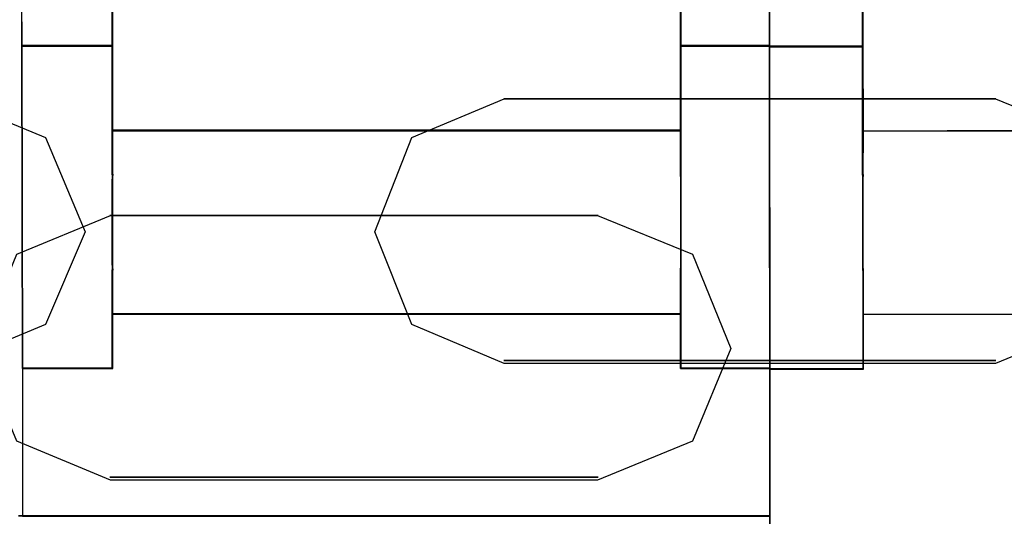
# Model space of a CAD drawing. Header units: millimetres. Extents: x 18084 to 52399, y 38174 to 56392.
# Tile 232 of 250: x 26251 to 26274, y 53664 to 53676. Entities that reach past the tile are written whole.
import ezdxf

# ---------------------------------------------------------------- set-up
doc = ezdxf.new("R2010")
doc.units = ezdxf.units.MM
doc.header["$LTSCALE"] = 100
doc.layers.add('30', color=7, linetype='Continuous')
doc.layers.add('45', color=7, linetype='Continuous')

msp = doc.modelspace()

# ---------------------------------------------------------------- linework, layer by layer
at = {"layer": '30', "color": 7}
for points in [[(26251.479, 53673.283), (26252.432, 53671.022), (26251.479, 53668.792), (26249.235, 53667.862), (26237.553, 53667.862), (26235.278, 53668.792), (26234.356, 53671.022), (26235.278, 53673.283), (26237.553, 53674.213), (26249.235, 53674.213), (26251.479, 53673.283)], [(26251.479, 53673.283), (26252.432, 53671.022), (26251.479, 53668.792), (26249.235, 53667.862), (26237.553, 53667.862), (26235.278, 53668.792), (26234.356, 53671.022), (26235.278, 53673.283), (26237.553, 53674.213), (26249.235, 53674.213), (26251.479, 53673.283)], [(26251.479, 53673.283), (26252.432, 53671.022), (26251.479, 53668.792), (26249.235, 53667.862), (26237.553, 53667.862), (26235.278, 53668.792), (26234.356, 53671.022), (26235.278, 53673.283), (26237.553, 53674.213), (26249.235, 53674.213), (26251.479, 53673.283)], [(26251.479, 53673.283), (26252.432, 53671.022), (26251.479, 53668.792), (26249.235, 53667.862), (26237.553, 53667.862), (26235.278, 53668.792), (26234.356, 53671.022), (26235.278, 53673.283), (26237.553, 53674.213), (26249.235, 53674.213), (26251.479, 53673.283)], [(26251.479, 53673.283), (26252.432, 53671.022), (26251.479, 53668.792), (26249.235, 53667.862), (26237.553, 53667.862), (26235.278, 53668.792), (26234.356, 53671.022), (26235.278, 53673.283), (26237.553, 53674.213), (26249.235, 53674.213), (26251.479, 53673.283)], [(26251.479, 53673.283), (26252.432, 53671.022), (26251.479, 53668.792), (26249.235, 53667.862), (26237.553, 53667.862), (26235.278, 53668.792), (26234.356, 53671.022), (26235.278, 53673.283), (26237.553, 53674.213), (26249.235, 53674.213), (26251.479, 53673.283)], [(26276.531, 53673.283), (26277.422, 53671.022), (26276.531, 53668.792), (26274.256, 53667.862), (26262.481, 53667.862), (26260.267, 53668.792), (26259.376, 53671.022), (26260.267, 53673.283), (26262.481, 53674.213), (26274.256, 53674.213), (26276.531, 53673.283)], [(26276.531, 53673.283), (26277.422, 53671.022), (26276.531, 53668.792), (26274.256, 53667.862), (26262.481, 53667.862), (26260.267, 53668.792), (26259.376, 53671.022), (26260.267, 53673.283), (26262.481, 53674.213), (26274.256, 53674.213), (26276.531, 53673.283)], [(26276.531, 53673.283), (26277.422, 53671.022), (26276.531, 53668.792), (26274.256, 53667.862), (26262.481, 53667.862), (26260.267, 53668.792), (26259.376, 53671.022), (26260.267, 53673.283), (26262.481, 53674.213), (26274.256, 53674.213), (26276.531, 53673.283)], [(26276.531, 53673.283), (26277.422, 53671.022), (26276.531, 53668.792), (26274.256, 53667.862), (26262.481, 53667.862), (26260.267, 53668.792), (26259.376, 53671.022), (26260.267, 53673.283), (26262.481, 53674.213), (26274.256, 53674.213), (26276.531, 53673.283)], [(26276.531, 53673.283), (26277.422, 53671.022), (26276.531, 53668.792), (26274.256, 53667.862), (26262.481, 53667.862), (26260.267, 53668.792), (26259.376, 53671.022), (26260.267, 53673.283), (26262.481, 53674.213), (26274.256, 53674.213), (26276.531, 53673.283)], [(26276.531, 53673.283), (26277.422, 53671.022), (26276.531, 53668.792), (26274.256, 53667.862), (26262.481, 53667.862), (26260.267, 53668.792), (26259.376, 53671.022), (26260.267, 53673.283), (26262.481, 53674.213), (26274.256, 53674.213), (26276.531, 53673.283)], [(26250.793, 53670.482), (26253.037, 53671.411), (26264.72, 53671.411), (26266.995, 53670.482), (26267.917, 53668.222), (26266.995, 53665.993), (26264.72, 53665.064), (26253.037, 53665.064), (26250.793, 53665.993), (26249.871, 53668.222), (26250.793, 53670.482)], [(26250.793, 53670.482), (26253.037, 53671.411), (26264.72, 53671.411), (26266.995, 53670.482), (26267.917, 53668.222), (26266.995, 53665.993), (26264.72, 53665.064), (26253.037, 53665.064), (26250.793, 53665.993), (26249.871, 53668.222), (26250.793, 53670.482)], [(26250.793, 53670.482), (26253.037, 53671.411), (26264.72, 53671.411), (26266.995, 53670.482), (26267.917, 53668.222), (26266.995, 53665.993), (26264.72, 53665.064), (26253.037, 53665.064), (26250.793, 53665.993), (26249.871, 53668.222), (26250.793, 53670.482)], [(26250.793, 53670.482), (26253.037, 53671.411), (26264.72, 53671.411), (26266.995, 53670.482), (26267.917, 53668.222), (26266.995, 53665.993), (26264.72, 53665.064), (26253.037, 53665.064), (26250.793, 53665.993), (26249.871, 53668.222), (26250.793, 53670.482)], [(26250.793, 53670.482), (26253.037, 53671.411), (26264.72, 53671.411), (26266.995, 53670.482), (26267.917, 53668.222), (26266.995, 53665.993), (26264.72, 53665.064), (26253.037, 53665.064), (26250.793, 53665.993), (26249.871, 53668.222), (26250.793, 53670.482)], [(26250.793, 53670.482), (26253.037, 53671.411), (26264.72, 53671.411), (26266.995, 53670.482), (26267.917, 53668.222), (26266.995, 53665.993), (26264.72, 53665.064), (26253.037, 53665.064), (26250.793, 53665.993), (26249.871, 53668.222), (26250.793, 53670.482)]]:
    msp.add_lwpolyline(points, close=True, dxfattribs=at)
at = {"layer": '30', "color": 59}
for points in [[(26251.479, 53673.283), (26252.432, 53671.022), (26251.479, 53668.792), (26249.235, 53667.862), (26237.553, 53667.862), (26235.278, 53668.792), (26234.356, 53671.022), (26235.278, 53673.283), (26237.553, 53674.213), (26249.235, 53674.213), (26251.479, 53673.283)], [(26251.479, 53673.283), (26252.432, 53671.022), (26251.479, 53668.792), (26249.235, 53667.862), (26237.553, 53667.862), (26235.278, 53668.792), (26234.356, 53671.022), (26235.278, 53673.283), (26237.553, 53674.213), (26249.235, 53674.213), (26251.479, 53673.283)], [(26276.531, 53673.283), (26277.422, 53671.022), (26276.531, 53668.792), (26274.256, 53667.862), (26262.481, 53667.862), (26260.267, 53668.792), (26259.376, 53671.022), (26260.267, 53673.283), (26262.481, 53674.213), (26274.256, 53674.213), (26276.531, 53673.283)], [(26276.531, 53673.283), (26277.422, 53671.022), (26276.531, 53668.792), (26274.256, 53667.862), (26262.481, 53667.862), (26260.267, 53668.792), (26259.376, 53671.022), (26260.267, 53673.283), (26262.481, 53674.213), (26274.256, 53674.213), (26276.531, 53673.283)], [(26250.793, 53670.482), (26253.037, 53671.411), (26264.72, 53671.411), (26266.995, 53670.482), (26267.917, 53668.222), (26266.995, 53665.993), (26264.72, 53665.064), (26253.037, 53665.064), (26250.793, 53665.993), (26249.871, 53668.222), (26250.793, 53670.482)], [(26250.793, 53670.482), (26253.037, 53671.411), (26264.72, 53671.411), (26266.995, 53670.482), (26267.917, 53668.222), (26266.995, 53665.993), (26264.72, 53665.064), (26253.037, 53665.064), (26250.793, 53665.993), (26249.871, 53668.222), (26250.793, 53670.482)]]:
    msp.add_lwpolyline(points, close=True, dxfattribs=at)
at = {"layer": '30', "color": 139}
for points in [[(26274.267, 53674.213), (26262.469, 53674.213), (26274.267, 53674.213)], [(26274.267, 53674.213), (26262.469, 53674.213), (26274.267, 53674.213)], [(26264.732, 53671.411), (26253.026, 53671.411), (26264.732, 53671.411)], [(26264.732, 53671.411), (26253.026, 53671.411), (26264.732, 53671.411)], [(26262.469, 53667.932), (26274.267, 53667.932), (26262.469, 53667.932)], [(26262.469, 53667.932), (26274.267, 53667.932), (26262.469, 53667.932)], [(26253.026, 53665.131), (26264.732, 53665.131), (26253.026, 53665.131)], [(26253.026, 53665.131), (26264.732, 53665.131), (26253.026, 53665.131)]]:
    msp.add_lwpolyline(points, close=True, dxfattribs=at)
at = {"layer": '45', "color": 7}
for p, q in [((26250.864, 53694.566), (26250.908, 53675.476)), ((26250.864, 53694.566), (26250.908, 53675.476)), ((26250.869, 53694.562), (26250.913, 53675.481)), ((26250.869, 53694.562), (26250.913, 53675.481)), ((26268.834, 53694.523), (26268.834, 53675.475)), ((26268.834, 53694.523), (26268.834, 53675.475)), ((26268.839, 53694.519), (26268.839, 53675.482)), ((26268.839, 53694.519), (26268.839, 53675.482)), ((26268.841, 53675.481), (26268.841, 53694.551)), ((26268.841, 53675.481), (26268.841, 53694.551)), ((26268.846, 53675.476), (26268.846, 53694.555)), ((26268.846, 53675.476), (26268.846, 53694.555)), ((26253.081, 53672.396), (26253.081, 53689.756)), ((26253.081, 53689.756), (26253.081, 53672.396)), ((26253.081, 53672.396), (26253.081, 53689.756)), ((26253.081, 53689.756), (26253.081, 53672.396)), ((26253.081, 53689.753), (26253.081, 53675.477)), ((26253.081, 53689.753), (26253.081, 53675.477)), ((26253.082, 53675.476), (26253.082, 53689.751)), ((26253.082, 53675.476), (26253.082, 53689.751)), ((26253.085, 53675.481), (26253.085, 53689.749)), ((26253.085, 53689.749), (26253.085, 53675.48)), ((26253.085, 53675.481), (26253.085, 53689.749)), ((26253.085, 53689.749), (26253.085, 53675.48)), ((26266.707, 53672.396), (26266.707, 53689.756)), ((26266.707, 53689.756), (26266.707, 53672.396)), ((26266.707, 53672.396), (26266.707, 53689.756)), ((26266.707, 53689.756), (26266.707, 53672.396)), ((26266.712, 53689.749), (26266.712, 53675.481)), ((26266.712, 53689.749), (26266.712, 53675.481)), ((26266.715, 53675.48), (26266.715, 53689.749)), ((26266.715, 53675.48), (26266.715, 53689.749)), ((26266.716, 53689.751), (26266.716, 53675.476)), ((26266.716, 53689.751), (26266.716, 53675.476)), ((26266.72, 53675.477), (26266.72, 53689.753)), ((26266.72, 53675.477), (26266.72, 53689.753)), ((26271.072, 53672.379), (26271.072, 53689.744)), ((26271.072, 53689.744), (26271.072, 53672.379)), ((26271.072, 53672.379), (26271.072, 53689.744)), ((26271.072, 53689.744), (26271.072, 53672.379)), ((26271.073, 53675.458), (26271.073, 53689.74)), ((26271.073, 53675.458), (26271.073, 53689.74)), ((26271.077, 53675.466), (26271.077, 53689.739)), ((26271.077, 53689.739), (26271.077, 53675.466)), ((26271.077, 53675.466), (26271.077, 53689.739)), ((26271.077, 53689.739), (26271.077, 53675.466)), ((26250.908, 53675.476), (26253.082, 53675.476)), ((26250.908, 53675.476), (26253.082, 53675.476)), ((26253.093, 53675.488), (26250.909, 53675.488)), ((26250.909, 53675.488), (26253.093, 53675.488)), ((26253.093, 53675.488), (26250.909, 53675.488)), ((26250.909, 53675.488), (26250.926, 53667.738)), ((26253.093, 53675.488), (26250.909, 53675.488)), ((26250.909, 53675.488), (26253.093, 53675.488)), ((26253.093, 53675.488), (26250.909, 53675.488)), ((26250.909, 53675.488), (26250.926, 53667.738)), ((26250.913, 53675.481), (26253.085, 53675.481)), ((26250.913, 53675.481), (26253.085, 53675.481)), ((26253.088, 53675.483), (26250.914, 53675.483)), ((26250.914, 53675.483), (26250.93, 53667.743)), ((26253.088, 53675.483), (26250.914, 53675.483)), ((26250.914, 53675.483), (26250.93, 53667.743)), ((26253.081, 53675.477), (26253.081, 53673.446)), ((26253.081, 53675.477), (26253.081, 53673.446)), ((26253.085, 53675.48), (26253.085, 53673.451)), ((26253.085, 53675.48), (26253.085, 53673.451)), ((26253.088, 53673.453), (26253.088, 53675.483)), ((26253.088, 53673.453), (26253.088, 53675.483)), ((26253.093, 53675.488), (26253.093, 53675.488)), ((26253.093, 53673.456), (26253.093, 53675.488)), ((26253.093, 53675.488), (26253.093, 53675.488)), ((26253.093, 53673.456), (26253.093, 53675.488)), ((26268.846, 53675.488), (26266.707, 53675.488)), ((26266.707, 53675.488), (26268.846, 53675.488)), ((26268.848, 53675.488), (26266.707, 53675.488)), ((26266.707, 53675.488), (26266.707, 53673.456)), ((26268.846, 53675.488), (26266.707, 53675.488)), ((26266.707, 53675.488), (26268.846, 53675.488)), ((26268.848, 53675.488), (26266.707, 53675.488)), ((26266.707, 53675.488), (26266.707, 53673.456)), ((26268.843, 53675.483), (26266.712, 53675.483)), ((26266.712, 53675.483), (26266.712, 53673.453)), ((26268.843, 53675.483), (26266.712, 53675.483)), ((26266.712, 53675.483), (26266.712, 53673.453)), ((26266.712, 53675.481), (26268.841, 53675.481)), ((26266.712, 53675.481), (26268.841, 53675.481)), ((26266.715, 53673.451), (26266.715, 53675.48)), ((26266.715, 53675.48), (26266.715, 53675.48)), ((26266.715, 53673.451), (26266.715, 53675.48)), ((26266.715, 53675.48), (26266.715, 53675.48)), ((26266.716, 53675.476), (26268.846, 53675.476)), ((26266.716, 53675.476), (26268.846, 53675.476)), ((26266.72, 53673.446), (26266.72, 53675.477)), ((26266.72, 53675.477), (26266.72, 53675.477)), ((26266.72, 53673.446), (26266.72, 53675.477)), ((26266.72, 53675.477), (26266.72, 53675.477)), ((26268.834, 53675.475), (26268.834, 53675.458)), ((26268.834, 53675.475), (26268.834, 53675.458)), ((26271.085, 53675.473), (26268.834, 53675.473)), ((26268.834, 53675.473), (26271.085, 53675.473)), ((26268.834, 53675.473), (26268.839, 53667.738)), ((26271.084, 53675.473), (26268.834, 53675.473)), ((26268.834, 53675.473), (26268.834, 53675.473)), ((26271.085, 53675.473), (26268.834, 53675.473)), ((26268.834, 53675.473), (26271.085, 53675.473)), ((26268.834, 53675.473), (26268.839, 53667.738)), ((26271.084, 53675.473), (26268.834, 53675.473)), ((26268.834, 53675.473), (26268.834, 53675.473)), ((26268.834, 53675.458), (26271.073, 53675.458)), ((26268.834, 53675.458), (26271.073, 53675.458)), ((26268.839, 53675.482), (26268.839, 53675.466)), ((26268.839, 53675.482), (26268.839, 53675.466)), ((26268.839, 53675.466), (26268.844, 53667.742)), ((26271.079, 53675.466), (26268.839, 53675.466)), ((26268.839, 53675.466), (26268.839, 53675.466)), ((26268.839, 53675.466), (26271.077, 53675.466)), ((26268.839, 53675.466), (26268.844, 53667.742)), ((26271.079, 53675.466), (26268.839, 53675.466)), ((26268.839, 53675.466), (26268.839, 53675.466)), ((26268.839, 53675.466), (26271.077, 53675.466)), ((26268.843, 53675.467), (26268.843, 53675.483)), ((26268.843, 53675.467), (26268.843, 53675.483)), ((26268.849, 53667.743), (26268.843, 53675.467)), ((26268.849, 53667.743), (26268.843, 53675.467)), ((26268.846, 53675.488), (26268.846, 53675.488)), ((26268.846, 53675.488), (26268.846, 53675.488)), ((26268.848, 53675.471), (26268.848, 53675.488)), ((26268.848, 53675.471), (26268.848, 53675.488)), ((26268.854, 53667.738), (26268.848, 53675.471)), ((26268.854, 53667.738), (26268.848, 53675.471)), ((26271.077, 53675.466), (26271.083, 53673.436)), ((26271.077, 53675.466), (26271.083, 53673.436)), ((26271.085, 53673.436), (26271.079, 53675.466)), ((26271.085, 53673.436), (26271.079, 53675.466)), ((26271.09, 53673.44), (26271.084, 53675.473)), ((26271.09, 53673.44), (26271.084, 53675.473)), ((26271.085, 53675.473), (26271.085, 53675.473)), ((26271.085, 53675.473), (26271.085, 53675.473)), ((26253.081, 53673.458), (26266.72, 53673.458)), ((26266.72, 53673.458), (26253.081, 53673.458)), ((26253.081, 53673.458), (26253.081, 53673.458)), ((26255.103, 53673.458), (26253.081, 53673.458)), ((26253.081, 53673.458), (26253.081, 53672.405)), ((26253.081, 53673.458), (26266.72, 53673.458)), ((26266.72, 53673.458), (26253.081, 53673.458)), ((26253.081, 53673.458), (26253.081, 53673.458)), ((26255.103, 53673.458), (26253.081, 53673.458)), ((26253.081, 53673.458), (26253.081, 53672.405)), ((26253.081, 53673.446), (26255.103, 53673.446)), ((26253.081, 53673.446), (26255.103, 53673.446)), ((26253.085, 53673.451), (26255.106, 53673.451)), ((26253.085, 53673.451), (26255.106, 53673.451)), ((26253.088, 53672.403), (26253.088, 53673.453)), ((26253.088, 53673.453), (26253.088, 53673.453)), ((26253.088, 53672.403), (26253.088, 53673.453)), ((26253.088, 53673.453), (26253.088, 53673.453)), ((26253.093, 53672.404), (26253.093, 53673.456)), ((26253.093, 53673.456), (26253.093, 53673.456)), ((26253.093, 53672.404), (26253.093, 53673.456)), ((26253.093, 53673.456), (26253.093, 53673.456)), ((26255.1, 53673.458), (26255.1, 53673.458)), ((26255.1, 53673.458), (26255.1, 53673.458)), ((26255.1, 53673.458), (26255.1, 53673.458)), ((26255.1, 53673.458), (26255.1, 53673.458)), ((26255.1, 53673.458), (26255.1, 53673.458)), ((26255.1, 53673.458), (26255.1, 53673.458)), ((26255.1, 53673.458), (26255.1, 53673.458)), ((26255.1, 53673.458), (26255.1, 53673.458)), ((26255.1, 53673.458), (26255.1, 53673.458)), ((26255.1, 53673.458), (26255.1, 53673.458)), ((26256.092, 53673.458), (26255.103, 53673.458)), ((26256.092, 53673.458), (26255.103, 53673.458)), ((26255.103, 53673.446), (26256.092, 53673.446)), ((26255.103, 53673.446), (26256.092, 53673.446)), ((26255.106, 53673.451), (26256.095, 53673.451)), ((26255.106, 53673.451), (26256.095, 53673.451)), ((26256.089, 53673.458), (26256.089, 53673.458)), ((26256.089, 53673.458), (26256.089, 53673.458)), ((26256.089, 53673.458), (26256.089, 53673.458)), ((26256.089, 53673.458), (26256.089, 53673.458)), ((26256.089, 53673.458), (26256.089, 53673.458)), ((26256.089, 53673.458), (26256.089, 53673.458)), ((26256.089, 53673.458), (26256.089, 53673.458)), ((26256.089, 53673.458), (26256.089, 53673.458)), ((26256.089, 53673.458), (26256.089, 53673.458)), ((26256.089, 53673.458), (26256.089, 53673.458)), ((26266.719, 53673.458), (26256.092, 53673.458)), ((26266.719, 53673.458), (26256.092, 53673.458)), ((26256.092, 53673.446), (26266.72, 53673.446)), ((26256.092, 53673.446), (26266.72, 53673.446)), ((26256.095, 53673.451), (26266.715, 53673.451)), ((26256.095, 53673.451), (26266.715, 53673.451)), ((26266.707, 53673.456), (26266.707, 53672.404)), ((26266.707, 53673.456), (26266.707, 53672.404)), ((26266.712, 53673.453), (26266.712, 53672.403)), ((26266.712, 53673.453), (26266.712, 53672.403)), ((26266.719, 53672.405), (26266.719, 53673.458)), ((26266.719, 53672.405), (26266.719, 53673.458)), ((26273.103, 53673.443), (26271.083, 53673.438)), ((26273.103, 53673.443), (26271.083, 53673.438)), ((26271.083, 53673.436), (26273.103, 53673.441)), ((26271.083, 53673.436), (26273.103, 53673.441)), ((26274.092, 53673.443), (26273.103, 53673.443)), ((26273.103, 53673.443), (26273.103, 53673.443)), ((26274.092, 53673.443), (26273.103, 53673.443)), ((26273.103, 53673.443), (26273.103, 53673.443)), ((26273.103, 53673.441), (26274.092, 53673.441)), ((26273.103, 53673.441), (26274.092, 53673.441)), ((26284.711, 53673.438), (26274.092, 53673.443)), ((26284.711, 53673.438), (26274.092, 53673.443)), ((26274.092, 53673.441), (26284.711, 53673.436)), ((26274.092, 53673.441), (26284.711, 53673.436)), ((26271.083, 53673.438), (26271.077, 53672.387)), ((26271.083, 53673.438), (26271.077, 53672.387)), ((26271.079, 53672.385), (26271.085, 53673.436)), ((26271.079, 53672.385), (26271.085, 53673.436)), ((26271.084, 53672.388), (26271.09, 53673.44)), ((26271.084, 53672.388), (26271.09, 53673.44)), ((26253.093, 53672.399), (26253.076, 53672.194)), ((26253.093, 53672.399), (26253.076, 53672.194)), ((26253.081, 53672.394), (26253.076, 53672.19)), ((26253.081, 53672.394), (26253.076, 53672.19)), ((26253.081, 53672.384), (26253.081, 53672.409)), ((26253.081, 53672.409), (26253.081, 53672.384)), ((26253.081, 53672.384), (26253.081, 53672.409)), ((26253.081, 53672.409), (26253.081, 53672.384)), ((26253.081, 53672.405), (26253.081, 53672.394)), ((26253.081, 53672.405), (26253.081, 53672.394)), ((26253.081, 53672.396), (26253.081, 53672.396)), ((26253.081, 53672.396), (26253.081, 53672.396)), ((26253.081, 53672.384), (26253.081, 53672.384)), ((26253.081, 53672.384), (26253.081, 53672.384)), ((26253.083, 53672.188), (26253.088, 53672.392)), ((26253.083, 53672.188), (26253.088, 53672.392)), ((26253.087, 53672.189), (26253.093, 53672.393)), ((26253.087, 53672.189), (26253.093, 53672.393)), ((26253.088, 53672.392), (26253.088, 53672.403)), ((26253.088, 53672.392), (26253.088, 53672.403)), ((26253.093, 53672.393), (26253.093, 53672.404)), ((26253.093, 53672.393), (26253.093, 53672.404)), ((26253.093, 53670.096), (26253.093, 53672.399)), ((26253.093, 53672.399), (26253.093, 53672.399)), ((26253.093, 53670.096), (26253.093, 53672.399)), ((26253.093, 53672.399), (26253.093, 53672.399)), ((26266.707, 53672.409), (26266.707, 53672.384)), ((26266.707, 53672.384), (26266.707, 53672.409)), ((26266.707, 53672.409), (26266.707, 53672.409)), ((26266.707, 53672.409), (26266.707, 53672.384)), ((26266.707, 53672.384), (26266.707, 53672.409)), ((26266.707, 53672.409), (26266.707, 53672.409)), ((26266.707, 53672.404), (26266.707, 53672.393)), ((26266.707, 53672.404), (26266.707, 53672.393)), ((26266.725, 53672.172), (26266.707, 53672.399)), ((26266.707, 53672.399), (26266.707, 53670.096)), ((26266.725, 53672.172), (26266.707, 53672.399)), ((26266.707, 53672.399), (26266.707, 53670.096)), ((26266.707, 53672.396), (26266.707, 53672.396)), ((26266.707, 53672.396), (26266.707, 53672.396)), ((26266.707, 53672.393), (26266.713, 53672.167)), ((26266.707, 53672.393), (26266.713, 53672.167)), ((26266.712, 53672.403), (26266.712, 53672.392)), ((26266.712, 53672.403), (26266.712, 53672.392)), ((26266.712, 53672.392), (26266.718, 53672.166)), ((26266.712, 53672.392), (26266.718, 53672.166)), ((26266.719, 53672.394), (26266.719, 53672.405)), ((26266.719, 53672.394), (26266.719, 53672.405)), ((26266.725, 53672.168), (26266.719, 53672.394)), ((26266.725, 53672.168), (26266.719, 53672.394)), ((26271.085, 53672.391), (26271.067, 53672.176)), ((26271.085, 53672.391), (26271.067, 53672.176)), ((26271.072, 53672.391), (26271.072, 53672.391)), ((26271.072, 53672.391), (26271.072, 53672.391)), ((26271.072, 53672.391), (26271.072, 53672.391)), ((26271.072, 53672.391), (26271.072, 53672.391)), ((26271.072, 53672.391), (26271.072, 53672.391)), ((26271.072, 53672.391), (26271.072, 53672.391)), ((26271.072, 53672.379), (26271.072, 53672.379)), ((26271.072, 53672.379), (26271.072, 53672.379)), ((26271.074, 53672.171), (26271.079, 53672.385)), ((26271.074, 53672.171), (26271.079, 53672.385)), ((26271.077, 53672.387), (26271.077, 53672.387)), ((26271.077, 53672.387), (26271.077, 53670.092)), ((26271.077, 53672.387), (26271.077, 53672.387)), ((26271.077, 53672.387), (26271.077, 53670.092)), ((26271.079, 53672.173), (26271.084, 53672.388)), ((26271.079, 53672.173), (26271.084, 53672.388)), ((26271.079, 53672.385), (26271.079, 53672.385)), ((26271.079, 53672.385), (26271.079, 53672.385)), ((26271.084, 53672.388), (26271.084, 53672.388)), ((26271.084, 53672.388), (26271.084, 53672.388)), ((26271.085, 53670.086), (26271.085, 53672.391)), ((26271.085, 53672.391), (26271.085, 53672.391)), ((26271.085, 53670.086), (26271.085, 53672.391)), ((26271.085, 53672.391), (26271.085, 53672.391)), ((26253.076, 53672.194), (26253.076, 53670.328)), ((26253.076, 53672.194), (26253.076, 53670.328)), ((26253.076, 53672.19), (26253.076, 53670.332)), ((26253.076, 53672.19), (26253.076, 53670.332)), ((26253.083, 53670.334), (26253.083, 53672.188)), ((26253.083, 53670.334), (26253.083, 53672.188)), ((26253.087, 53670.333), (26253.087, 53672.189)), ((26253.087, 53670.333), (26253.087, 53672.189)), ((26266.713, 53672.167), (26266.713, 53670.311)), ((26266.713, 53672.167), (26266.713, 53670.311)), ((26266.718, 53672.166), (26266.718, 53670.312)), ((26266.718, 53672.166), (26266.718, 53670.312)), ((26266.725, 53670.306), (26266.725, 53672.172)), ((26266.725, 53670.306), (26266.725, 53672.172)), ((26266.725, 53670.309), (26266.725, 53672.168)), ((26266.725, 53670.309), (26266.725, 53672.168)), ((26271.067, 53672.176), (26271.067, 53670.313)), ((26271.067, 53672.176), (26271.067, 53670.313)), ((26271.074, 53670.317), (26271.074, 53672.171)), ((26271.074, 53670.317), (26271.074, 53672.171)), ((26271.079, 53670.316), (26271.079, 53672.173)), ((26271.079, 53670.316), (26271.079, 53672.173)), ((26253.076, 53670.332), (26253.081, 53670.1)), ((26253.076, 53670.332), (26253.081, 53670.1)), ((26253.076, 53670.328), (26253.093, 53670.096)), ((26253.076, 53670.328), (26253.093, 53670.096)), ((26253.088, 53670.103), (26253.083, 53670.334)), ((26253.088, 53670.103), (26253.083, 53670.334)), ((26253.093, 53670.101), (26253.087, 53670.333)), ((26253.093, 53670.101), (26253.087, 53670.333)), ((26266.713, 53670.311), (26266.707, 53670.101)), ((26266.713, 53670.311), (26266.707, 53670.101)), ((26266.707, 53670.096), (26266.725, 53670.306)), ((26266.707, 53670.096), (26266.725, 53670.306)), ((26266.718, 53670.312), (26266.712, 53670.103)), ((26266.718, 53670.312), (26266.712, 53670.103)), ((26266.719, 53670.1), (26266.725, 53670.309)), ((26266.719, 53670.1), (26266.725, 53670.309)), ((26266.725, 53670.309), (26266.725, 53670.309)), ((26266.725, 53670.309), (26266.725, 53670.309)), ((26271.067, 53670.313), (26271.085, 53670.086)), ((26271.067, 53670.313), (26271.085, 53670.086)), ((26271.079, 53670.091), (26271.074, 53670.317)), ((26271.079, 53670.091), (26271.074, 53670.317)), ((26271.084, 53670.09), (26271.079, 53670.316)), ((26271.084, 53670.09), (26271.079, 53670.316)), ((26253.081, 53670.108), (26253.081, 53670.091)), ((26253.081, 53670.091), (26253.081, 53670.108)), ((26253.081, 53670.108), (26253.081, 53670.108)), ((26253.081, 53670.108), (26253.081, 53670.091)), ((26253.081, 53670.091), (26253.081, 53670.108)), ((26253.081, 53670.108), (26253.081, 53670.108)), ((26253.081, 53667.738), (26253.081, 53670.103)), ((26253.081, 53670.103), (26253.081, 53667.738)), ((26253.081, 53667.738), (26253.081, 53670.103)), ((26253.081, 53670.103), (26253.081, 53667.738)), ((26253.081, 53670.1), (26253.081, 53670.094)), ((26253.081, 53670.1), (26253.081, 53670.094)), ((26253.081, 53670.094), (26253.081, 53669.041)), ((26253.081, 53670.094), (26253.081, 53669.041)), ((26253.088, 53670.098), (26253.088, 53670.103)), ((26253.088, 53670.098), (26253.088, 53670.103)), ((26253.088, 53669.047), (26253.088, 53670.098)), ((26253.088, 53669.047), (26253.088, 53670.098)), ((26253.093, 53670.096), (26253.093, 53670.101)), ((26253.093, 53670.096), (26253.093, 53670.101)), ((26253.093, 53669.044), (26253.093, 53670.096)), ((26253.093, 53669.044), (26253.093, 53670.096)), ((26266.707, 53670.091), (26266.707, 53670.108)), ((26266.707, 53670.108), (26266.707, 53670.091)), ((26266.707, 53670.091), (26266.707, 53670.108)), ((26266.707, 53670.108), (26266.707, 53670.091)), ((26266.707, 53667.738), (26266.707, 53670.103)), ((26266.707, 53670.103), (26266.707, 53667.738)), ((26266.707, 53667.738), (26266.707, 53670.103)), ((26266.707, 53670.103), (26266.707, 53667.738)), ((26266.707, 53670.101), (26266.707, 53670.096)), ((26266.707, 53670.101), (26266.707, 53670.096)), ((26266.707, 53670.096), (26266.707, 53670.096)), ((26266.707, 53670.096), (26266.707, 53669.044)), ((26266.707, 53670.096), (26266.707, 53670.096)), ((26266.707, 53670.096), (26266.707, 53669.044)), ((26266.707, 53670.091), (26266.707, 53670.091)), ((26266.707, 53670.091), (26266.707, 53670.091)), ((26266.712, 53670.103), (26266.712, 53670.098)), ((26266.712, 53670.103), (26266.712, 53670.098)), ((26266.712, 53670.098), (26266.712, 53669.047)), ((26266.712, 53670.098), (26266.712, 53669.047)), ((26266.719, 53670.094), (26266.719, 53670.1)), ((26266.719, 53670.094), (26266.719, 53670.1)), ((26266.719, 53669.041), (26266.719, 53670.094)), ((26266.719, 53669.041), (26266.719, 53670.094)), ((26271.077, 53670.092), (26271.083, 53670.081)), ((26271.077, 53670.092), (26271.083, 53670.081)), ((26271.085, 53670.08), (26271.079, 53670.091)), ((26271.085, 53670.08), (26271.079, 53670.091)), ((26271.083, 53670.081), (26271.083, 53669.041)), ((26271.083, 53670.081), (26271.083, 53669.041)), ((26271.09, 53670.079), (26271.084, 53670.09)), ((26271.09, 53670.079), (26271.084, 53670.09)), ((26271.085, 53669.041), (26271.085, 53670.08)), ((26271.085, 53669.041), (26271.085, 53670.08)), ((26271.09, 53669.038), (26271.09, 53670.079)), ((26271.09, 53669.038), (26271.09, 53670.079)), ((26253.081, 53669.054), (26266.72, 53669.054)), ((26266.72, 53669.054), (26253.081, 53669.054)), ((26253.081, 53669.054), (26253.081, 53669.054)), ((26253.081, 53669.054), (26266.72, 53669.054)), ((26266.72, 53669.054), (26253.081, 53669.054)), ((26253.081, 53669.054), (26253.081, 53669.054)), ((26253.081, 53669.041), (26255.103, 53669.041)), ((26253.081, 53669.041), (26255.103, 53669.041)), ((26255.106, 53669.049), (26253.086, 53669.049)), ((26253.086, 53669.049), (26253.086, 53667.744)), ((26255.106, 53669.049), (26253.086, 53669.049)), ((26253.086, 53669.049), (26253.086, 53667.744)), ((26253.088, 53667.743), (26253.088, 53669.047)), ((26253.088, 53667.743), (26253.088, 53669.047)), ((26253.093, 53667.738), (26253.093, 53669.044)), ((26253.093, 53667.738), (26253.093, 53669.044)), ((26255.1, 53669.054), (26255.1, 53669.054)), ((26255.1, 53669.054), (26255.1, 53669.054)), ((26255.1, 53669.054), (26255.1, 53669.054)), ((26255.1, 53669.054), (26255.1, 53669.054)), ((26255.1, 53669.054), (26255.1, 53669.054)), ((26255.1, 53669.054), (26255.1, 53669.054)), ((26255.1, 53669.054), (26255.1, 53669.054)), ((26255.1, 53669.054), (26255.1, 53669.054)), ((26255.1, 53669.054), (26255.1, 53669.054)), ((26255.1, 53669.054), (26255.1, 53669.054)), ((26255.103, 53669.041), (26256.092, 53669.041)), ((26255.103, 53669.041), (26256.092, 53669.041)), ((26256.095, 53669.049), (26255.106, 53669.049)), ((26256.095, 53669.049), (26255.106, 53669.049)), ((26256.089, 53669.054), (26256.089, 53669.054)), ((26256.089, 53669.054), (26256.089, 53669.054)), ((26256.089, 53669.054), (26256.089, 53669.054)), ((26256.089, 53669.054), (26256.089, 53669.054)), ((26256.089, 53669.054), (26256.089, 53669.054)), ((26256.089, 53669.054), (26256.089, 53669.054)), ((26256.089, 53669.054), (26256.089, 53669.054)), ((26256.089, 53669.054), (26256.089, 53669.054)), ((26256.089, 53669.054), (26256.089, 53669.054)), ((26256.089, 53669.054), (26256.089, 53669.054)), ((26256.092, 53669.041), (26266.719, 53669.041)), ((26256.092, 53669.041), (26266.719, 53669.041)), ((26266.714, 53669.049), (26256.095, 53669.049)), ((26266.714, 53669.049), (26256.095, 53669.049)), ((26266.707, 53669.044), (26266.707, 53667.738)), ((26266.707, 53669.044), (26266.707, 53667.738)), ((26266.712, 53669.047), (26266.712, 53667.743)), ((26266.712, 53669.047), (26266.712, 53667.743)), ((26266.714, 53667.744), (26266.714, 53669.049)), ((26266.714, 53667.744), (26266.714, 53669.049)), ((26271.083, 53669.041), (26273.103, 53669.041)), ((26271.083, 53669.041), (26273.103, 53669.041)), ((26271.085, 53667.726), (26271.085, 53669.041)), ((26271.085, 53667.726), (26271.085, 53669.041)), ((26271.09, 53667.721), (26271.09, 53669.038)), ((26271.09, 53667.721), (26271.09, 53669.038)), ((26273.103, 53669.041), (26274.092, 53669.041)), ((26273.103, 53669.041), (26274.092, 53669.041)), ((26274.092, 53669.041), (26284.711, 53669.041)), ((26274.092, 53669.041), (26284.711, 53669.041)), ((26253.093, 53667.751), (26250.924, 53667.751)), ((26250.924, 53667.751), (26253.093, 53667.751)), ((26253.093, 53667.751), (26250.924, 53667.751)), ((26250.924, 53667.751), (26253.093, 53667.751)), ((26250.926, 53667.738), (26253.093, 53667.738)), ((26250.926, 53667.738), (26253.093, 53667.738)), ((26253.086, 53667.744), (26250.929, 53667.744)), ((26250.929, 53667.744), (26250.934, 53664.195)), ((26253.086, 53667.744), (26250.929, 53667.744)), ((26250.929, 53667.744), (26250.934, 53664.195)), ((26250.93, 53667.743), (26253.088, 53667.743)), ((26250.93, 53667.743), (26253.088, 53667.743)), ((26253.081, 53667.738), (26253.081, 53667.738)), ((26253.081, 53667.738), (26253.081, 53667.738)), ((26253.093, 53667.751), (26253.093, 53667.751)), ((26253.093, 53667.751), (26253.093, 53667.751)), ((26268.854, 53667.751), (26266.707, 53667.751)), ((26266.707, 53667.751), (26268.854, 53667.751)), ((26268.854, 53667.751), (26266.707, 53667.751)), ((26266.707, 53667.751), (26268.854, 53667.751)), ((26266.707, 53667.738), (26266.707, 53667.738)), ((26266.707, 53667.738), (26268.854, 53667.738)), ((26266.707, 53667.738), (26266.707, 53667.738)), ((26266.707, 53667.738), (26268.854, 53667.738)), ((26266.712, 53667.743), (26268.849, 53667.743)), ((26266.712, 53667.743), (26268.849, 53667.743)), ((26268.849, 53667.744), (26266.714, 53667.744)), ((26266.714, 53667.744), (26266.714, 53667.744)), ((26268.849, 53667.744), (26266.714, 53667.744)), ((26266.714, 53667.744), (26266.714, 53667.744)), ((26268.839, 53667.738), (26268.839, 53667.721)), ((26268.839, 53667.738), (26268.839, 53667.721)), ((26268.839, 53667.721), (26271.09, 53667.721)), ((26268.839, 53667.721), (26271.09, 53667.721)), ((26271.09, 53667.733), (26268.841, 53667.733)), ((26268.841, 53667.733), (26271.09, 53667.733)), ((26271.09, 53667.733), (26268.841, 53667.733)), ((26268.841, 53667.733), (26271.09, 53667.733)), ((26268.844, 53667.742), (26268.844, 53667.726)), ((26268.844, 53667.742), (26268.844, 53667.726)), ((26268.844, 53667.726), (26271.085, 53667.726)), ((26268.844, 53667.726), (26271.085, 53667.726)), ((26268.849, 53667.728), (26268.849, 53667.744)), ((26268.849, 53667.728), (26268.849, 53667.744)), ((26268.849, 53667.743), (26268.849, 53667.743)), ((26268.849, 53667.743), (26268.849, 53667.743)), ((26268.849, 53664.195), (26268.849, 53667.728)), ((26268.849, 53664.195), (26268.849, 53667.728)), ((26268.854, 53667.751), (26268.854, 53667.751)), ((26268.854, 53667.751), (26268.854, 53667.751)), ((26268.854, 53667.738), (26268.854, 53667.738)), ((26268.854, 53667.738), (26268.854, 53667.738)), ((26271.09, 53667.733), (26271.09, 53667.733)), ((26271.09, 53667.733), (26271.09, 53667.733)), ((26250.837, 53664.202), (26268.854, 53664.202)), ((26268.854, 53664.202), (26250.837, 53664.202)), ((26250.837, 53664.202), (26268.854, 53664.202)), ((26268.854, 53664.202), (26250.837, 53664.202)), ((26250.934, 53664.195), (26268.849, 53664.195)), ((26250.934, 53664.195), (26268.849, 53664.195))]:
    msp.add_line(p, q, dxfattribs=at)
at = {"layer": '45', "color": 59}
for p, q in [((26268.834, 53694.556), (26268.864, 53629.732)), ((26268.864, 53629.732), (26268.834, 53694.556)), ((26268.834, 53694.556), (26268.864, 53629.732)), ((26268.864, 53629.732), (26268.834, 53694.556)), ((26255.107, 53673.453), (26253.086, 53673.453)), ((26253.086, 53673.453), (26253.086, 53672.402)), ((26255.107, 53673.453), (26253.086, 53673.453)), ((26253.086, 53673.453), (26253.086, 53672.402)), ((26256.095, 53673.453), (26255.107, 53673.453)), ((26256.095, 53673.453), (26255.107, 53673.453)), ((26266.714, 53673.453), (26256.095, 53673.453)), ((26266.714, 53673.453), (26256.095, 53673.453)), ((26266.714, 53672.402), (26266.714, 53673.453)), ((26266.714, 53672.402), (26266.714, 53673.453)), ((26253.086, 53672.391), (26253.081, 53672.188)), ((26253.086, 53672.391), (26253.081, 53672.188)), ((26253.086, 53672.402), (26253.086, 53672.391)), ((26253.086, 53672.402), (26253.086, 53672.391)), ((26266.714, 53672.391), (26266.714, 53672.402)), ((26266.714, 53672.391), (26266.714, 53672.402)), ((26266.72, 53672.166), (26266.714, 53672.391)), ((26266.72, 53672.166), (26266.714, 53672.391)), ((26253.081, 53672.188), (26253.081, 53670.334)), ((26253.081, 53672.188), (26253.081, 53670.334)), ((26266.72, 53670.312), (26266.72, 53672.166)), ((26266.72, 53670.312), (26266.72, 53672.166)), ((26253.081, 53670.334), (26253.086, 53670.103)), ((26253.081, 53670.334), (26253.086, 53670.103)), ((26266.714, 53670.103), (26266.72, 53670.312)), ((26266.714, 53670.103), (26266.72, 53670.312)), ((26266.72, 53670.312), (26266.72, 53670.312)), ((26266.72, 53670.312), (26266.72, 53670.312)), ((26253.086, 53670.103), (26253.086, 53670.097)), ((26253.086, 53670.103), (26253.086, 53670.097)), ((26253.086, 53670.097), (26253.086, 53669.046)), ((26253.086, 53670.097), (26253.086, 53669.046)), ((26266.714, 53670.097), (26266.714, 53670.103)), ((26266.714, 53670.097), (26266.714, 53670.103)), ((26266.714, 53669.046), (26266.714, 53670.097)), ((26266.714, 53669.046), (26266.714, 53670.097)), ((26253.086, 53669.046), (26255.107, 53669.046)), ((26253.086, 53669.046), (26255.107, 53669.046)), ((26255.107, 53669.046), (26256.095, 53669.046)), ((26255.107, 53669.046), (26256.095, 53669.046)), ((26256.095, 53669.046), (26266.714, 53669.046)), ((26256.095, 53669.046), (26266.714, 53669.046))]:
    msp.add_line(p, q, dxfattribs=at)

doc.saveas('drawing.dxf')
